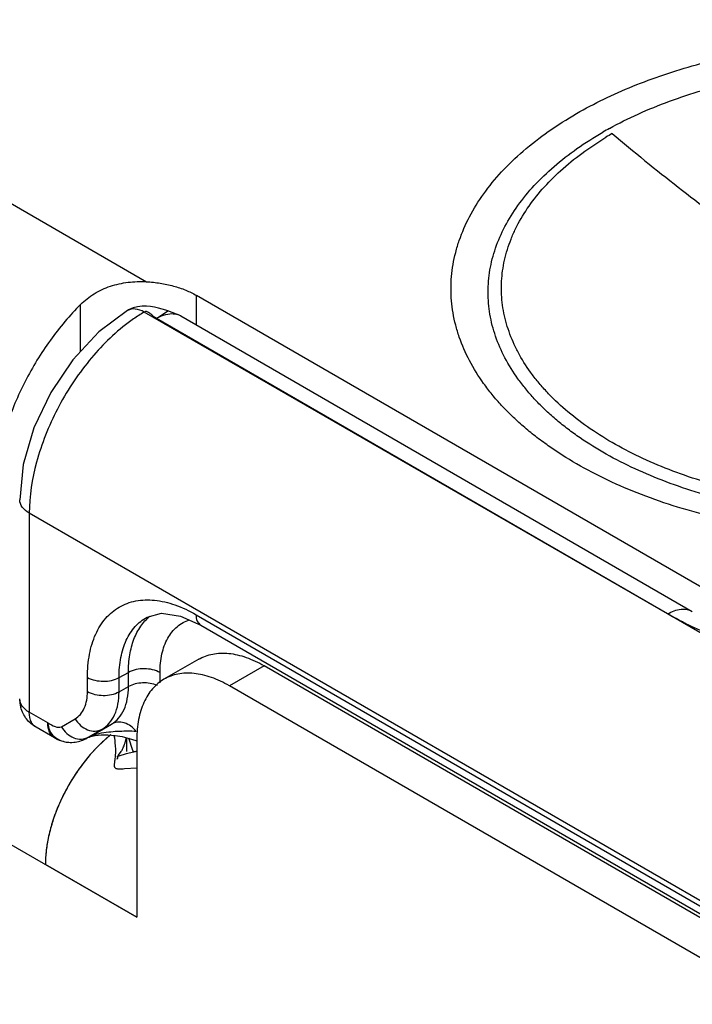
# Model space of a CAD drawing. Header units: inches. Extents: x 0 to 22, y 0 to 17.
# Tile 18 of 42: x 3.11 to 3.521, y 13.799 to 14.4. Entities that reach past the tile are written whole.
import ezdxf

# ---------------------------------------------------------------- set-up
doc = ezdxf.new("R2010")
doc.units = ezdxf.units.IN
doc.header["$LTSCALE"] = 1.21
doc.header["$MEASUREMENT"] = 0
doc.layers.get('0').update_dxf_attribs({"linetype": 'CONTINUOUS'})
doc.layers.add('06___PRT_ALL_SURFS', color=7, linetype='CONTINUOUS')
doc.layers.add('FEATURES', color=7, linetype='CONTINUOUS')

msp = doc.modelspace()

# ---------------------------------------------------------------- linework, layer by layer
at = {"color": 3, "linetype": 'CONTINUOUS'}
for p, q in [((1.78598, 14.6582), (3.18181, 13.85227)), ((3.57496, 13.79918), (3.23837, 13.99352)), ((3.16422, 13.96229), (3.15798, 13.9565)), ((3.18181, 13.96086), (3.18181, 13.85227)), ((3.17028, 13.95071), (3.16988, 13.94923)), ((3.17028, 13.95071), (3.17062, 13.95121)), ((3.17035, 13.95062), (3.17028, 13.95071)), ((3.17072, 13.95067), (3.17035, 13.95062)), ((3.17062, 13.95121), (3.17226, 13.9534)), ((3.17528, 13.95197), (3.17072, 13.95067)), ((3.18181, 13.95351), (3.17528, 13.95197)), ((3.18181, 13.94333), (3.17419, 13.94277))]:
    msp.add_line(p, q, dxfattribs=at)
at = {"color": 7, "linetype": 'CONTINUOUS'}
for p, q in [((3.52935, 14.05209), (3.21822, 14.23173)), ((3.50594, 14.03735), (3.18634, 14.22156)), ((3.19378, 14.21769), (3.20082, 14.22236)), ((3.20081, 14.22236), (3.19958, 14.22267)), ((3.20878, 14.21918), (3.20081, 14.22236)), ((3.50594, 14.03735), (3.19378, 14.21769)), ((3.20878, 14.21918), (3.52104, 14.03888)), ((3.11612, 14.0988), (3.11612, 13.97736)), ((3.57795, 13.83215), (3.11612, 14.0988)), ((3.18803, 14.03544), (3.18804, 14.03544)), ((3.21796, 14.03691), (3.578, 13.82903)), ((3.64866, 13.95463), (3.50594, 14.03735)), ((3.22081, 14.0306), (3.58085, 13.82272)), ((3.21959, 14.00973), (3.19837, 13.99748)), ((3.25959, 14.00577), (3.23837, 13.99352)), ((3.59617, 13.81143), (3.25959, 14.00577)), ((3.15165, 13.99), (3.15165, 13.99864)), ((3.17096, 13.99854), (3.17666, 14.00166)), ((3.17096, 13.9899), (3.17096, 13.99854)), ((3.17666, 13.99304), (3.17666, 14.00166)), ((3.19598, 13.99526), (3.19598, 14.00156)), ((3.17096, 13.9899), (3.17666, 13.99304)), ((3.12743, 13.97083), (3.11612, 13.97736)), ((3.12027, 13.96821), (3.11857, 13.9696)), ((3.13158, 13.96168), (3.12027, 13.96821)), ((3.13572, 13.96856), (3.14415, 13.97342)), ((3.15262, 13.96225), (3.16631, 13.97015)), ((3.16061, 13.96702), (3.16631, 13.97015)), ((3.15262, 13.96225), (3.15133, 13.96154)), ((3.15218, 13.96216), (3.16061, 13.96702)), ((3.15249, 13.96218), (3.15262, 13.96225)), ((3.1728, 13.96251), (3.17705, 13.96146)), ((3.1506, 13.96115), (3.15133, 13.96154)), ((3.1512, 13.96147), (3.15061, 13.96115)), ((3.1512, 13.96147), (3.15133, 13.96154)), ((3.17544, 13.96186), (3.17544, 13.9534)), ((3.17945, 13.95412), (3.1769, 13.9615)), ((3.16981, 13.95064), (3.17002, 13.94925)), ((3.17986, 13.95343), (3.17945, 13.95412))]:
    msp.add_line(p, q, dxfattribs=at)
for points in [[(3.17621, 14.22248), (3.15861, 14.20949), (3.14266, 14.19247), (3.12924, 14.17258), (3.11898, 14.15089)], [(3.17952, 14.22405), (3.17682, 14.22282), (3.17621, 14.22248)], [(3.19958, 14.22267), (3.19504, 14.22392), (3.19268, 14.2245), (3.19021, 14.22497), (3.18764, 14.22524), (3.18497, 14.22522), (3.18224, 14.22483), (3.17952, 14.22405)], [(3.11898, 14.15089), (3.11247, 14.12846), (3.11027, 14.10697)], [(3.18803, 14.03544), (3.19693, 14.03777), (3.20853, 14.03608), (3.22081, 14.0306)], [(3.15249, 13.96218), (3.15357, 13.96263), (3.1563, 13.96329), (3.16001, 13.96368), (3.16416, 13.96366), (3.16848, 13.96326), (3.1728, 13.96251)], [(3.17705, 13.96146), (3.18117, 13.96013), (3.18181, 13.95987)]]:
    msp.add_lwpolyline(points, dxfattribs=at)
for centre, radius, start, end in [((3.58051, 14.13358), 0.22832, 118.83436, 119.99976), ((3.23672, 14.13561), 0.09962, 120.37706, 124.88614), ((3.24314, 14.12618), 0.11103, 124.81977, 126.88165), ((3.13038, 13.98554), 0.02012, 180.0311, 195.02637), ((3.17594, 13.85369), 0.11209, 89.95431, 90.32946), ((3.17598, 13.85602), 0.10976, 87.11731, 89.9731), ((3.14157, 13.97897), 0.01997, 239.91892, 274.79447)]:
    msp.add_arc(centre, radius, start, end, dxfattribs=at)
at = {"color": 3, "linetype": 'CONTINUOUS'}
for centre, radius, start, end in [((3.22028, 13.89609), 0.08675, 128.78266, 130.26021), ((3.22038, 13.89596), 0.08691, 128.81656, 130.15797), ((3.23073, 13.88465), 0.10224, 135.47738, 136.54809), ((3.15006, 13.96568), 0.02556, 348.59774, 351.05929), ((3.23535, 13.88038), 0.10854, 137.53114, 140.51336), ((3.2324, 13.88307), 0.10455, 136.54747, 137.52527), ((3.15666, 13.96346), 0.01856, 327.17366, 330.15382), ((3.24104, 13.87568), 0.11592, 140.51196, 146.64853), ((3.24524, 13.87281), 0.12101, 146.60288, 149.79044), ((3.24467, 13.87312), 0.12036, 149.78075, 155.44042), ((3.24121, 13.87473), 0.11654, 155.45491, 158.71524), ((3.22239, 13.88084), 0.09673, 165.21201, 168.39707)]:
    msp.add_arc(centre, radius, start, end, dxfattribs=at)
at = {"color": 7, "linetype": 'CONTINUOUS'}
for points, knots in [([(3.45035, 14.34267), (3.45576, 14.3458), (3.46704, 14.35175), (3.48485, 14.35965), (3.50377, 14.36664), (3.52365, 14.37267), (3.54435, 14.37769), (3.56573, 14.38167), (3.58762, 14.38458), (3.60985, 14.3864), (3.63228, 14.38711), (3.65473, 14.38671), (3.67703, 14.3852), (3.69903, 14.38259), (3.72056, 14.37891), (3.74147, 14.37417), (3.7616, 14.36842), (3.7808, 14.3617), (3.79894, 14.35404), (3.81588, 14.34552), (3.8315, 14.33619), (3.84568, 14.32612), (3.85832, 14.31537), (3.86932, 14.30403), (3.87861, 14.29217), (3.88611, 14.27987), (3.89085, 14.26925), (3.89366, 14.26066), (3.89527, 14.25422), (3.8964, 14.24774), (3.89705, 14.24125), (3.89721, 14.23474), (3.89689, 14.22824), (3.89608, 14.22175), (3.89479, 14.21528), (3.89302, 14.20886), (3.89, 14.20029), (3.885, 14.1897), (3.87991, 14.18173), (3.8771, 14.17783)], [0, 0, 0, 0, 0.032049, 0.065388, 0.099897, 0.135458, 0.171931, 0.209156, 0.24696, 0.285164, 0.323583, 0.362028, 0.40031, 0.438242, 0.475645, 0.512345, 0.548179, 0.583001, 0.616681, 0.649112, 0.680212, 0.709932, 0.738257, 0.765215, 0.790884, 0.815392, 0.838923, 0.850402, 0.861731, 0.872947, 0.884088, 0.895195, 0.906309, 0.917471, 0.92872, 0.940095, 0.951632, 0.97531, 1, 1, 1, 1]), ([(3.47039, 14.3336), (3.47614, 14.33676), (3.48816, 14.34274), (3.50717, 14.35047), (3.52739, 14.3571), (3.54862, 14.36257), (3.57068, 14.36682), (3.59334, 14.36982), (3.6164, 14.37153), (3.63964, 14.37195), (3.66284, 14.37106), (3.68579, 14.36888), (3.70825, 14.36542), (3.73003, 14.36072), (3.75092, 14.35482), (3.77073, 14.34778), (3.78926, 14.33966), (3.80634, 14.33054), (3.81941, 14.32207), (3.82896, 14.31485), (3.83557, 14.30931), (3.84171, 14.3036), (3.84736, 14.29771), (3.85251, 14.29167), (3.85861, 14.28355), (3.86499, 14.27305), (3.86967, 14.26199), (3.87225, 14.25304), (3.8736, 14.24635), (3.87439, 14.23962), (3.8746, 14.23288), (3.87425, 14.22614), (3.87332, 14.21941), (3.87183, 14.21273), (3.86907, 14.2038), (3.86416, 14.19276), (3.85614, 14.18007), (3.84605, 14.16791), (3.83397, 14.15639), (3.82002, 14.14563), (3.80983, 14.13917), (3.80448, 14.13608)], [0, 0, 0, 0, 0.032899, 0.067222, 0.102816, 0.139511, 0.177105, 0.215375, 0.254087, 0.293, 0.331867, 0.370445, 0.408493, 0.445784, 0.482105, 0.51726, 0.551086, 0.583449, 0.614257, 0.629066, 0.643475, 0.657488, 0.671112, 0.684361, 0.697251, 0.722037, 0.745724, 0.757262, 0.768652, 0.779943, 0.791188, 0.802439, 0.81375, 0.825171, 0.836754, 0.86056, 0.8855, 0.9118, 0.939612, 0.969015, 1, 1, 1, 1]), ([(3.82048, 14.12896), (3.81428, 14.12538), (3.80129, 14.11861), (3.78066, 14.10982), (3.75864, 14.10222), (3.73544, 14.09591), (3.71129, 14.09094), (3.68641, 14.08735), (3.66104, 14.08518), (3.63542, 14.08446), (3.60981, 14.08518), (3.58444, 14.08735), (3.55956, 14.09093), (3.53541, 14.09591), (3.51221, 14.10222), (3.49018, 14.10981), (3.46955, 14.11861), (3.4505, 14.12853), (3.4359, 14.13778), (3.42522, 14.14568), (3.41781, 14.15174), (3.41093, 14.15801), (3.40459, 14.16446), (3.3988, 14.17109), (3.39193, 14.18002), (3.38473, 14.19155), (3.3794, 14.20374), (3.37643, 14.21359), (3.37485, 14.22097), (3.3739, 14.22839), (3.37358, 14.23582), (3.3739, 14.24326), (3.37485, 14.25068), (3.37643, 14.25806), (3.3794, 14.26791), (3.38473, 14.2801), (3.3935, 14.29412), (3.40457, 14.30755), (3.41786, 14.32026), (3.43321, 14.33215), (3.44445, 14.33927), (3.45035, 14.34267)], [0, 0, 0, 0, 0.03253, 0.066531, 0.101848, 0.138315, 0.175733, 0.213878, 0.252517, 0.291405, 0.330292, 0.368929, 0.407074, 0.444491, 0.480962, 0.516286, 0.550291, 0.582837, 0.613826, 0.628723, 0.643216, 0.657309, 0.671008, 0.684326, 0.697279, 0.72217, 0.74593, 0.757492, 0.768898, 0.780197, 0.791443, 0.802688, 0.813988, 0.825394, 0.836958, 0.860719, 0.885611, 0.911869, 0.939647, 0.969026, 1, 1, 1, 1]), ([(3.80448, 14.13608), (3.79882, 14.13281), (3.78695, 14.12663), (3.7681, 14.11859), (3.74799, 14.11166), (3.7268, 14.10589), (3.70473, 14.10135), (3.682, 14.09807), (3.65882, 14.09609), (3.63542, 14.09543), (3.61202, 14.09609), (3.58885, 14.09807), (3.56612, 14.10134), (3.54405, 14.10589), (3.52286, 14.11165), (3.50274, 14.11859), (3.48389, 14.12662), (3.46649, 14.13569), (3.45315, 14.14414), (3.44339, 14.15136), (3.43662, 14.15689), (3.43034, 14.16262), (3.42454, 14.16851), (3.41926, 14.17457), (3.41298, 14.18272), (3.4064, 14.19326), (3.40153, 14.20439), (3.39882, 14.21339), (3.39738, 14.22014), (3.39651, 14.22691), (3.39622, 14.2337), (3.39651, 14.2405), (3.39738, 14.24727), (3.39882, 14.25402), (3.40154, 14.26302), (3.40641, 14.27415), (3.41441, 14.28696), (3.42453, 14.29923), (3.43667, 14.31084), (3.4507, 14.3217), (3.46096, 14.3282), (3.46635, 14.33132)], [0, 0, 0, 0, 0.03253, 0.066532, 0.101848, 0.138316, 0.175733, 0.213879, 0.252517, 0.291405, 0.330292, 0.36893, 0.407074, 0.444491, 0.480962, 0.516286, 0.550291, 0.582837, 0.613826, 0.628723, 0.643216, 0.657309, 0.671008, 0.684326, 0.697279, 0.722169, 0.74593, 0.757492, 0.768898, 0.780197, 0.791443, 0.802688, 0.813988, 0.825394, 0.836957, 0.860719, 0.885611, 0.911869, 0.939646, 0.969026, 1, 1, 1, 1]), ([(3.18634, 14.22156), (3.18466, 14.22252), (3.1813, 14.22388), (3.17757, 14.22328), (3.17621, 14.22248)], [0, 0, 0, 0, 0.550124, 1, 1, 1, 1]), ([(3.19378, 14.21769), (3.19307, 14.21805), (3.19178, 14.21904), (3.19029, 14.22037), (3.18904, 14.22127), (3.18814, 14.22173), (3.1872, 14.22191), (3.1866, 14.22171), (3.18634, 14.22156)], [0, 0, 0, 0, 0.269938, 0.551781, 0.680817, 0.795512, 0.897439, 1, 1, 1, 1]), ([(3.19378, 14.21769), (3.19436, 14.21803), (3.19659, 14.21921), (3.19901, 14.22006), (3.20083, 14.22037)], [0, 0, 0, 0, 0.267727, 1, 1, 1, 1]), ([(3.20083, 14.22037), (3.20223, 14.22061), (3.205, 14.22072), (3.20765, 14.21983), (3.20878, 14.21918)], [0, 0, 0, 0, 0.521384, 1, 1, 1, 1]), ([(3.1765, 14.215), (3.16769, 14.20839), (3.15134, 14.19211), (3.13238, 14.16311), (3.11968, 14.13143), (3.11612, 14.1093), (3.11612, 14.0988)], [0, 0, 0, 0, 0.24504, 0.507852, 0.766457, 1, 1, 1, 1]), ([(3.11612, 14.0988), (3.11447, 14.09976), (3.11163, 14.10193), (3.11027, 14.10541), (3.11027, 14.10697)], [0, 0, 0, 0, 0.550744, 1, 1, 1, 1]), ([(3.15165, 13.99864), (3.15165, 14.00339), (3.15236, 14.01242), (3.15602, 14.02483), (3.16219, 14.03491), (3.17075, 14.04211), (3.18127, 14.04592), (3.19308, 14.04622), (3.20566, 14.04318), (3.21384, 14.03929), (3.21796, 14.03691)], [0, 0, 0, 0, 0.144862, 0.274479, 0.391073, 0.499971, 0.608876, 0.725486, 0.855121, 1, 1, 1, 1]), ([(3.50604, 14.0374), (3.50852, 14.03883), (3.51248, 14.04041), (3.51777, 14.04028), (3.52005, 14.03946), (3.52104, 14.03888)], [0, 0, 0, 0, 0.547704, 0.78168, 1, 1, 1, 1]), ([(3.17096, 13.99854), (3.17096, 14.00265), (3.17158, 14.01047), (3.17479, 14.02118), (3.18022, 14.02984), (3.18531, 14.03395), (3.18803, 14.03544)], [0, 0, 0, 0, 0.289955, 0.548977, 0.781887, 1, 1, 1, 1]), ([(3.17666, 14.00166), (3.17667, 14.00527), (3.17716, 14.01217), (3.17963, 14.02178), (3.18374, 14.02988), (3.18765, 14.03418), (3.18978, 14.03591)], [0, 0, 0, 0, 0.286434, 0.546168, 0.781774, 1, 1, 1, 1]), ([(3.21796, 14.03691), (3.21796, 14.03559), (3.21828, 14.03315), (3.21988, 14.03114), (3.22081, 14.0306)], [0, 0, 0, 0, 0.550747, 1, 1, 1, 1]), ([(3.51712, 14.03143), (3.51616, 14.0319), (3.51239, 14.03378), (3.50867, 14.03577), (3.50594, 14.03735)], [0, 0, 0, 0, 0.253768, 1, 1, 1, 1]), ([(3.19598, 14.00156), (3.19598, 14.00541), (3.19663, 14.01267), (3.20007, 14.02246), (3.20592, 14.02993), (3.21124, 14.03289), (3.21399, 14.03378)], [0, 0, 0, 0, 0.292802, 0.550164, 0.78009, 1, 1, 1, 1]), ([(3.77778, 14.03148), (3.7586, 14.02196), (3.71556, 14.00802), (3.65897, 14.0024), (3.61235, 14.00476), (3.57831, 14.01007), (3.54638, 14.01869), (3.52647, 14.02687), (3.51712, 14.03143)], [0, 0, 0, 0, 0.239267, 0.499532, 0.631224, 0.760163, 0.883813, 1, 1, 1, 1]), ([(3.21959, 14.00973), (3.2209, 14.01049), (3.22368, 14.01179), (3.22819, 14.01304), (3.23299, 14.01357), (3.23804, 14.0134), (3.24329, 14.01252), (3.24869, 14.01094), (3.25418, 14.00869), (3.25779, 14.00681), (3.25959, 14.00577)], [0, 0, 0, 0, 0.108019, 0.218068, 0.33198, 0.451313, 0.577245, 0.710595, 0.851595, 1, 1, 1, 1]), ([(3.15165, 13.99864), (3.1545, 13.99699), (3.16128, 13.99566), (3.16807, 13.99693), (3.17096, 13.99854)], [0, 0, 0, 0, 0.498873, 1, 1, 1, 1]), ([(3.19598, 14.00156), (3.19312, 14.00321), (3.18634, 14.00454), (3.17956, 14.00328), (3.17666, 14.00166)], [0, 0, 0, 0, 0.498873, 1, 1, 1, 1]), ([(3.16631, 13.97015), (3.16796, 13.9711), (3.17105, 13.9737), (3.17434, 13.97907), (3.17629, 13.98569), (3.17667, 13.9905), (3.17666, 13.99304)], [0, 0, 0, 0, 0.218173, 0.451447, 0.710538, 1, 1, 1, 1]), ([(3.19436, 13.99374), (3.19153, 13.99493), (3.18538, 13.9958), (3.17925, 13.99448), (3.17666, 13.99304)], [0, 0, 0, 0, 0.508074, 1, 1, 1, 1]), ([(3.14415, 13.97342), (3.14534, 13.97411), (3.14758, 13.97599), (3.15091, 13.98145), (3.15165, 13.98654), (3.15165, 13.99)], [0, 0, 0, 0, 0.218428, 0.452345, 1, 1, 1, 1]), ([(3.15165, 13.99), (3.1545, 13.98835), (3.16128, 13.98702), (3.16807, 13.98829), (3.17096, 13.9899)], [0, 0, 0, 0, 0.498873, 1, 1, 1, 1]), ([(3.16061, 13.96702), (3.16225, 13.96797), (3.16533, 13.97056), (3.16861, 13.97593), (3.17057, 13.98255), (3.17096, 13.98737), (3.17096, 13.9899)], [0, 0, 0, 0, 0.217356, 0.450471, 0.709907, 1, 1, 1, 1]), ([(3.11612, 13.97736), (3.11447, 13.97832), (3.11163, 13.9805), (3.11027, 13.98397), (3.11027, 13.98553)], [0, 0, 0, 0, 0.550791, 1, 1, 1, 1]), ([(3.11857, 13.9696), (3.11816, 13.97005), (3.11659, 13.97234), (3.11612, 13.97523), (3.11612, 13.97736)], [0, 0, 0, 0, 0.222228, 1, 1, 1, 1]), ([(3.12743, 13.97083), (3.12889, 13.97002), (3.1313, 13.96859), (3.13462, 13.96793), (3.13572, 13.96856)], [0, 0, 0, 0, 0.56768, 1, 1, 1, 1]), ([(3.12743, 13.97083), (3.12752, 13.97036), (3.12783, 13.96857), (3.12825, 13.96676), (3.12887, 13.96558)], [0, 0, 0, 0, 0.267649, 1, 1, 1, 1]), ([(3.13156, 13.96169), (3.13022, 13.96247), (3.1279, 13.96539), (3.12743, 13.96893), (3.12743, 13.97083)], [0, 0, 0, 0, 0.449225, 1, 1, 1, 1]), ([(3.13572, 13.96856), (3.1366, 13.96703), (3.13882, 13.96432), (3.1431, 13.96157), (3.14785, 13.96065), (3.1509, 13.96145), (3.15218, 13.96216)], [0, 0, 0, 0, 0.272376, 0.532435, 0.773582, 1, 1, 1, 1]), ([(3.14415, 13.97342), (3.14503, 13.9719), (3.14723, 13.96916), (3.15153, 13.96643), (3.15628, 13.96551), (3.15933, 13.96632), (3.16061, 13.96702)], [0, 0, 0, 0, 0.27252, 0.532546, 0.773636, 1, 1, 1, 1]), ([(3.1815, 13.96564), (3.17966, 13.96801), (3.17587, 13.97087), (3.17012, 13.97156), (3.16745, 13.97078), (3.16631, 13.97015)], [0, 0, 0, 0, 0.527514, 0.769979, 1, 1, 1, 1]), ([(3.12887, 13.96558), (3.13008, 13.96329), (3.13474, 13.95958), (3.14039, 13.95883), (3.14327, 13.95907)], [0, 0, 0, 0, 0.473141, 1, 1, 1, 1]), ([(3.15133, 13.96154), (3.15113, 13.96144), (3.15002, 13.96095), (3.15169, 13.96187), (3.15218, 13.96216)], [0, 0, 0, 0, 0.278072, 1, 1, 1, 1]), ([(3.17529, 13.96578), (3.17173, 13.96576), (3.16613, 13.96547), (3.1595, 13.96449), (3.15549, 13.96348), (3.15351, 13.96274), (3.15262, 13.96225)], [0, 0, 0, 0, 0.462791, 0.72692, 0.868028, 1, 1, 1, 1])]:
    msp.add_open_spline(points, degree=3, knots=knots, dxfattribs=at)
at = {"color": 3, "linetype": 'CONTINUOUS'}
for points, knots in [([(3.23837, 13.99352), (3.23657, 13.99456), (3.23297, 13.99644), (3.22748, 13.99869), (3.22208, 14.00027), (3.21683, 14.00115), (3.21178, 14.00132), (3.20698, 14.00079), (3.20247, 13.99954), (3.19968, 13.99824), (3.19837, 13.99748)], [0, 0, 0, 0, 0.148405, 0.289405, 0.422755, 0.548687, 0.66802, 0.781932, 0.891981, 1, 1, 1, 1]), ([(3.19837, 13.99748), (3.19706, 13.99672), (3.19454, 13.99496), (3.19121, 13.99168), (3.18834, 13.98779), (3.18597, 13.98333), (3.18411, 13.97835), (3.18277, 13.97288), (3.18198, 13.967), (3.18181, 13.96294), (3.18181, 13.96086)], [0, 0, 0, 0, 0.108022, 0.218073, 0.331987, 0.451321, 0.577252, 0.710601, 0.851598, 1, 1, 1, 1]), ([(3.16433, 13.96238), (3.16378, 13.96191), (3.16154, 13.95998), (3.15939, 13.95794), (3.15783, 13.95634)], [0, 0, 0, 0, 0.245649, 1, 1, 1, 1]), ([(3.1689, 13.9554), (3.16888, 13.95597), (3.16874, 13.95854), (3.1684, 13.9611), (3.16804, 13.96307)], [0, 0, 0, 0, 0.221234, 1, 1, 1, 1]), ([(3.15798, 13.9565), (3.15316, 13.95162), (3.14438, 13.94074), (3.13591, 13.92551), (3.13084, 13.91263), (3.12807, 13.90304), (3.12636, 13.89368), (3.12594, 13.88751), (3.12594, 13.88452)], [0, 0, 0, 0, 0.255535, 0.517459, 0.646005, 0.770317, 0.888751, 1, 1, 1, 1]), ([(3.17276, 13.95423), (3.17326, 13.9551), (3.17424, 13.95717), (3.17486, 13.95938), (3.17511, 13.96062)], [0, 0, 0, 0, 0.442822, 1, 1, 1, 1]), ([(3.16818, 13.94443), (3.16816, 13.94467), (3.16816, 13.94522), (3.16826, 13.94611), (3.1684, 13.94718), (3.16864, 13.94897), (3.16891, 13.95173), (3.16894, 13.95408), (3.1689, 13.9554)], [0, 0, 0, 0, 0.066681, 0.148051, 0.245327, 0.359317, 0.640612, 1, 1, 1, 1]), ([(3.17419, 13.94277), (3.17367, 13.94273), (3.17271, 13.94268), (3.17141, 13.94265), (3.17037, 13.94269), (3.16956, 13.94281), (3.16894, 13.94303), (3.1685, 13.94338), (3.16825, 13.94387), (3.16819, 13.94423), (3.16818, 13.94443)], [0, 0, 0, 0, 0.227802, 0.413817, 0.562237, 0.678084, 0.768215, 0.842934, 0.916034, 1, 1, 1, 1]), ([(3.13262, 13.91703), (3.13224, 13.91608), (3.13083, 13.9123), (3.12963, 13.90844), (3.12886, 13.90553)], [0, 0, 0, 0, 0.253855, 1, 1, 1, 1]), ([(3.12763, 13.9003), (3.12709, 13.89763), (3.12625, 13.89239), (3.12594, 13.8871), (3.12594, 13.88452)], [0, 0, 0, 0, 0.514278, 1, 1, 1, 1])]:
    msp.add_open_spline(points, degree=3, knots=knots, dxfattribs=at)
at = {"color": 7, "linetype": 'CONTINUOUS'}
for points in [[(3.11446, 13.97328), (3.11285, 13.97535), (3.11164, 13.97779), (3.11095, 13.98033)], [(3.12027, 13.96821), (3.11804, 13.96949), (3.11603, 13.97125), (3.11446, 13.97328)], [(3.14327, 13.95907), (3.14581, 13.95928), (3.14834, 13.96001), (3.15061, 13.96116)]]:
    msp.add_open_spline(points, degree=3, dxfattribs=at)
at = {"layer": '06___PRT_ALL_SURFS', "color": 7, "linetype": 'CONTINUOUS'}
for p, q in [((3.16422, 13.96229), (3.15798, 13.9565)), ((3.17028, 13.95071), (3.17062, 13.95121)), ((3.17072, 13.95067), (3.17028, 13.95071)), ((3.17062, 13.95121), (3.17226, 13.9534)), ((3.17464, 13.9518), (3.17072, 13.95067)), ((3.17971, 13.95305), (3.17464, 13.9518)), ((3.18181, 13.95351), (3.18181, 13.85227)), ((3.18181, 13.85227), (3.12594, 13.88452))]:
    msp.add_line(p, q, dxfattribs=at)
at = {"layer": '06___PRT_ALL_SURFS', "color": 6, "linetype": 'CONTINUOUS'}
for p, q in [((3.17028, 13.95071), (3.16988, 13.94923)), ((3.18181, 13.94333), (3.17419, 13.94277))]:
    msp.add_line(p, q, dxfattribs=at)
msp.add_lwpolyline([(3.16988, 13.94923), (3.16973, 13.94872), (3.16985, 13.949)], dxfattribs=at)
at = {"layer": '06___PRT_ALL_SURFS', "color": 7, "linetype": 'CONTINUOUS'}
for centre, radius, start, end in [((3.57839, 14.14639), 0.21258, 119.99674, 121.19417), ((3.22028, 13.89609), 0.08675, 128.78266, 130.26021), ((3.15007, 13.96567), 0.02554, 348.59748, 351.00183), ((3.15666, 13.96346), 0.01856, 327.17366, 330.15382), ((3.21401, 13.80146), 0.15543, 101.95821, 102.74974)]:
    msp.add_arc(centre, radius, start, end, dxfattribs=at)
for points, knots in [([(3.47211, 14.3305), (3.48533, 14.31931), (3.51193, 14.29772), (3.55267, 14.2674), (3.59368, 14.23963), (3.62149, 14.22263), (3.63541, 14.21459)], [0, 0, 0, 0, 0.259171, 0.51246, 0.759503, 1, 1, 1, 1]), ([(3.79872, 14.14191), (3.79329, 14.13878), (3.78191, 14.13285), (3.76386, 14.12513), (3.74459, 14.11846), (3.7243, 14.1129), (3.70317, 14.1085), (3.68141, 14.10531), (3.65921, 14.10335), (3.63678, 14.10265), (3.61434, 14.1032), (3.59211, 14.10501), (3.57028, 14.10805), (3.54906, 14.1123), (3.52865, 14.11772), (3.50926, 14.12426), (3.49104, 14.13185), (3.47419, 14.14043), (3.45885, 14.14992), (3.44517, 14.16023), (3.43512, 14.16956), (3.42807, 14.17735), (3.42186, 14.18511), (3.41654, 14.19324), (3.41225, 14.20166), (3.4096, 14.20799), (3.40748, 14.21438), (3.40591, 14.22083), (3.40488, 14.22732), (3.40441, 14.23382), (3.40448, 14.24034), (3.40511, 14.24684), (3.40628, 14.25332), (3.408, 14.25975), (3.41026, 14.26613), (3.41403, 14.27463), (3.42013, 14.28506), (3.4294, 14.29694), (3.44061, 14.30823), (3.45366, 14.31881), (3.46324, 14.32518), (3.46828, 14.32823)], [0, 0, 0, 0, 0.032531, 0.066533, 0.101834, 0.138274, 0.175664, 0.213784, 0.252404, 0.291284, 0.33018, 0.368844, 0.407038, 0.444528, 0.481096, 0.516546, 0.550703, 0.583428, 0.614614, 0.64421, 0.672212, 0.68564, 0.6987, 0.723789, 0.735888, 0.74773, 0.759356, 0.770811, 0.782142, 0.793401, 0.804641, 0.815914, 0.827273, 0.838769, 0.850449, 0.862357, 0.886992, 0.912939, 0.940371, 0.969391, 1, 1, 1, 1]), ([(3.15798, 13.9565), (3.15316, 13.95162), (3.14438, 13.94074), (3.13591, 13.92551), (3.13084, 13.91263), (3.12807, 13.90304), (3.12636, 13.89368), (3.12594, 13.88751), (3.12594, 13.88452)], [0, 0, 0, 0, 0.255535, 0.517459, 0.646005, 0.770317, 0.888751, 1, 1, 1, 1]), ([(3.17276, 13.95423), (3.17326, 13.9551), (3.17424, 13.95717), (3.17486, 13.95938), (3.17511, 13.96062)], [0, 0, 0, 0, 0.442822, 1, 1, 1, 1])]:
    msp.add_open_spline(points, degree=3, knots=knots, dxfattribs=at)
at = {"layer": '06___PRT_ALL_SURFS', "color": 6, "linetype": 'CONTINUOUS'}
for points, knots in [([(3.1689, 13.9554), (3.16888, 13.95597), (3.16874, 13.95854), (3.1684, 13.9611), (3.16804, 13.96307)], [0, 0, 0, 0, 0.221234, 1, 1, 1, 1]), ([(3.16818, 13.94443), (3.16816, 13.94467), (3.16816, 13.94522), (3.16826, 13.94611), (3.1684, 13.94718), (3.16864, 13.94897), (3.16891, 13.95173), (3.16894, 13.95408), (3.1689, 13.9554)], [0, 0, 0, 0, 0.066681, 0.148051, 0.245327, 0.359317, 0.640612, 1, 1, 1, 1]), ([(3.17419, 13.94277), (3.17367, 13.94273), (3.17271, 13.94268), (3.17141, 13.94265), (3.17037, 13.94269), (3.16956, 13.94281), (3.16894, 13.94303), (3.1685, 13.94338), (3.16825, 13.94387), (3.16819, 13.94423), (3.16818, 13.94443)], [0, 0, 0, 0, 0.227802, 0.413817, 0.562237, 0.678084, 0.768215, 0.842934, 0.916034, 1, 1, 1, 1])]:
    msp.add_open_spline(points, degree=3, knots=knots, dxfattribs=at)
at = {"layer": 'FEATURES', "color": 7, "linetype": 'CONTINUOUS'}
for p, q in [((2.98515, 14.35698), (3.18765, 14.24006)), ((3.21822, 14.21373), (3.21822, 14.23173)), ((3.14751, 14.19762), (3.14751, 14.22619))]:
    msp.add_line(p, q, dxfattribs=at)
for points, knots in [([(3.14751, 14.22619), (3.14876, 14.22743), (3.15141, 14.22979), (3.1558, 14.23284), (3.16057, 14.23539), (3.16565, 14.23741), (3.17098, 14.23888), (3.17831, 14.24012), (3.18393, 14.24026), (3.18765, 14.24006)], [0, 0, 0, 0, 0.120685, 0.242599, 0.365938, 0.490772, 0.616999, 0.744333, 1, 1, 1, 1]), ([(3.18765, 14.24006), (3.19049, 14.2399), (3.19606, 14.23931), (3.2041, 14.23761), (3.2104, 14.23552), (3.21502, 14.23347), (3.21719, 14.23233), (3.21822, 14.23173)], [0, 0, 0, 0, 0.266435, 0.52491, 0.770655, 0.887647, 1, 1, 1, 1]), ([(3.14751, 14.22619), (3.14418, 14.22287), (3.13771, 14.21583), (3.1288, 14.20443), (3.12066, 14.1922), (3.11345, 14.17934), (3.10727, 14.16607), (3.10224, 14.15262), (3.09844, 14.13921), (3.09672, 14.13023), (3.0961, 14.12581)], [0, 0, 0, 0, 0.123224, 0.249884, 0.378425, 0.507467, 0.635534, 0.76118, 0.883125, 1, 1, 1, 1])]:
    msp.add_open_spline(points, degree=3, knots=knots, dxfattribs=at)

doc.saveas('drawing.dxf')
